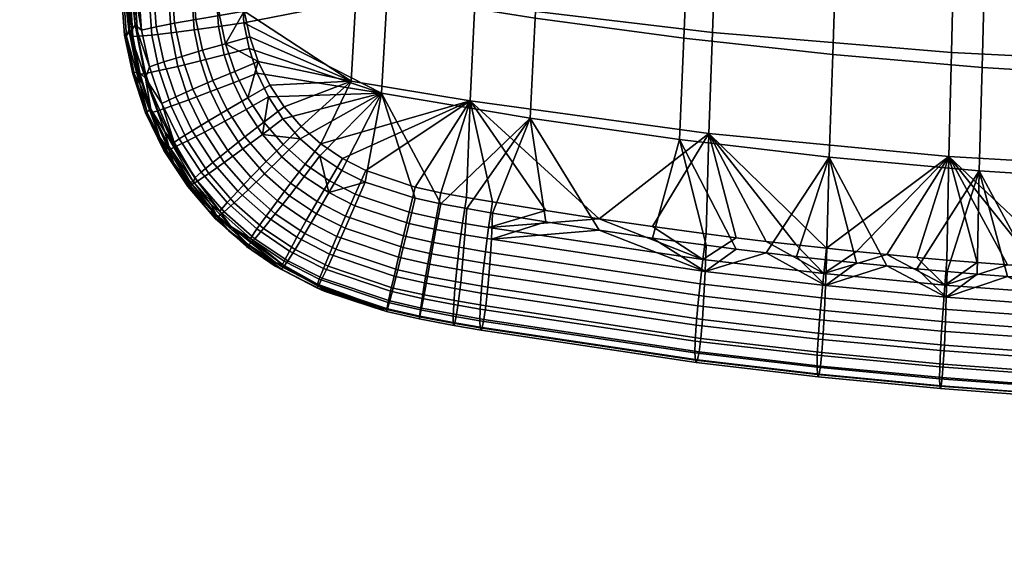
# Model space of a CAD drawing. Header units: millimetres. Extents: x -339 to 339, y -344 to 316.
# Tile 1 of 73: x -289 to -87, y -326 to -219. Entities that reach past the tile are written whole.
import ezdxf

# ---------------------------------------------------------------- set-up
doc = ezdxf.new("R2010")
doc.units = ezdxf.units.MM
doc.header["$MEASUREMENT"] = 0
for name, color, linetype in [('kolecka', 250, 'Continuous'), ('sedak', 253, 'Continuous'), ('sesak doplnky', 211, 'Continuous')]:
    doc.layers.add(name, color=color, linetype=linetype)

msp = doc.modelspace()

# ---------------------------------------------------------------- meshes
at = {"layer": 'kolecka'}
mesh = msp.add_polyface(dxfattribs=at)
corners = [(-25, -326, 52.5), (-25, -288.55, 45.05), (-25, -288.43, 15.22), (-25, -284.48, 24.99), (-25, -285.89, 20.11), (-25, -291.91, 10.95), (-25, -296, 7.6), (-25, -284.52, 35.31), (-25, -296.18, 52.61), (-25, -291.91, 49.14), (-25, -286.05, 40.38), (-25, -284, 30.05), (-24.79, -295.39, 6.68), (-24.79, -300.24, 4.08), (-25, -300.67, 5.1), (-24.79, -291.13, 10.17), (-24.79, -284.87, 19.7), (-24.79, -287.51, 14.62), (-24.79, -283.39, 24.78), (-288.85, -109.46, 24.78), (-288.85, -107.92, 19.71), (-288.85, -105.42, 15.05), (-288.85, -109.98, 30.05), (-288.85, -109.5, 35.11), (-288.85, -97.98, 52.5), (-288.85, -97.8, 7.48), (-288.85, -92.91, 4.94), (-288.85, -88.03, 3.52), (-288.85, -77.71, 3.57), (-288.85, -102.07, 10.95), (-288.85, -60.41, 15.22), (-288.85, -105.54, 44.87), (-288.85, -108.08, 39.99), (-288.85, -102.07, 49.14), (-288.85, -88.24, 56.53), (-288.85, -93.31, 54.99), (-288.85, -60.53, 45.05), (-288.85, -82.98, 57.05), (-288.85, -77.92, 56.57), (-288.85, -67.98, 7.6), (-288.85, -72.64, 5.1), (-288.85, -63.88, 10.95), (-288.85, -68.15, 52.61), (-288.85, -63.88, 49.14), (-288.85, -73.04, 55.15), (-288.85, -82.98, 3.05), (-289.06, -110.58, 35.31), (-289.06, -109.11, 40.39), (-289.06, -106.47, 45.48), (-289.06, -102.85, 49.92), (-289.06, -110.54, 24.56), (-289.06, -108.94, 19.29), (-289.06, -106.34, 14.43), (-289.06, -102.85, 10.17), (-289.06, -98.4, 6.56), (-289.06, -93.32, 3.92), (-289.06, -88.24, 2.44), (-289.06, -82.98, 1.94)]
mesh.append_faces([[corners[k] for k in face] for face in [(0, 1, 2, 2), (2, 3, 4, 4), (5, 6, 2, 2), (3, 2, 7, 7), (8, 9, 1, 1), (7, 1, 10, 10), (1, 7, 2, 2), (7, 11, 3, 3), (12, 13, 14, 6), (15, 12, 6, 5), (16, 17, 2, 4), (18, 16, 4, 3), (19, 20, 21, 21), (22, 19, 23, 23), (21, 24, 19, 19), (25, 26, 27, 27), (28, 21, 25, 25), (25, 21, 29, 29), (30, 24, 21, 21), (31, 32, 23, 23), (31, 24, 33, 33), (31, 23, 19, 19), (34, 35, 24, 24), (24, 31, 19, 19), (24, 36, 34, 34), (37, 34, 38, 38), (25, 27, 28, 28), (21, 28, 39, 39), (28, 40, 39, 39), (30, 21, 39, 39), (24, 30, 36, 36), (41, 30, 39, 39), (42, 36, 43, 43), (42, 44, 38, 38), (34, 42, 38, 38), (42, 34, 36, 36), (45, 28, 27, 27), (46, 23, 32, 47), (48, 31, 33, 49), (19, 50, 51, 20), (52, 21, 20, 51), (53, 29, 21, 52), (29, 53, 54, 25), (25, 54, 55, 26), (56, 27, 26, 55), (57, 45, 27, 56)]])
at = {"layer": 'sedak'}
mesh = msp.add_polyface(dxfattribs=at)
corners = [(-90.32, -164.91, 401.51), (-120.38, -162.79, 401.92), (-119.67, -141.74, 400.74), (-89.78, -143.68, 400.29), (-90.87, -186.12, 402.93), (-121.1, -183.83, 403.29), (-91.42, -207.32, 404.58), (-121.82, -204.86, 404.85), (-59.87, -145.07, 399.97), (-89.25, -122.44, 399.21), (-59.51, -123.7, 398.88), (-60.23, -166.42, 401.21), (-60.6, -187.75, 402.67), (-60.97, -209.07, 404.38), (-61.34, -230.36, 406.34), (-91.97, -228.49, 406.46), (-61.72, -251.64, 408.52), (-92.53, -249.64, 408.53), (-29.94, -145.9, 399.78), (-29.76, -124.46, 398.69), (-30.12, -167.33, 401.03), (-30.3, -188.73, 402.52), (-30.49, -210.12, 404.27), (-30.68, -231.48, 406.27), (-30.87, -252.83, 408.51), (-74.39, -272.2, 410.86), (-80.58, -271.77, 410.84), (-86.77, -271.32, 410.81), (-92.95, -270.83, 410.79), (-68.2, -272.58, 410.87), (0, -146.18, 399.72), (0, -167.63, 400.97), (0, -189.06, 402.47), (0, -124.71, 398.62), (0, -210.48, 404.23), (0, -231.86, 406.25), (0, -253.23, 408.51), (-48.63, -183.78, 467.84), (-48.12, -139, 467.94), (-96.18, -138.48, 466.36), (-97.19, -182.2, 466.33), (-49.16, -227.9, 465.63), (-98.23, -225.42, 464.46), (-49.42, -249.62, 463.12), (-98.76, -246.76, 462.29), (-111.49, -266.82, 458.85), (-105.31, -267.4, 458.91), (-74.39, -269.83, 459.16), (-68.2, -270.21, 459.2), (-62.01, -270.56, 459.24), (0, -161.69, 468.58), (0, -139.16, 468.43), (0, -228.72, 466), (0, -206.65, 467.55), (0, -184.29, 468.33), (0, -250.57, 463.38), (-37.22, -271.63, 459.35), (-31.01, -271.82, 459.37), (-24.81, -271.97, 459.39), (-18.61, -272.09, 459.4), (-6.2, -272.22, 459.41), (0, -272.24, 459.42)]
mesh.append_faces([[corners[k] for k in face] for face in [(0, 1, 2, 3), (4, 5, 1, 0), (6, 7, 5, 4), (8, 3, 9, 10), (11, 0, 3, 8), (12, 4, 0, 11), (13, 6, 4, 12), (14, 15, 6, 13), (16, 17, 15, 14), (18, 8, 10, 19), (20, 11, 8, 18), (21, 12, 11, 20), (22, 13, 12, 21), (23, 14, 13, 22), (24, 16, 14, 23), (17, 16, 25, 26), (27, 28, 17, 17), (29, 25, 16, 16), (20, 18, 30, 31), (21, 20, 31, 32), (18, 19, 33, 30), (23, 22, 34, 35), (24, 23, 35, 36), (22, 21, 32, 34), (37, 38, 39, 40), (41, 37, 40, 42), (43, 41, 42, 44), (44, 45, 46, 46), (47, 48, 43, 43), (48, 49, 43, 43), (44, 47, 43, 43), (37, 50, 51, 38), (41, 52, 53, 37), (37, 54, 50, 50), (52, 41, 43, 55), (37, 53, 54, 54), (56, 57, 43, 43), (55, 43, 58, 58), (58, 59, 55, 55), (60, 61, 55, 55)]])
mesh = msp.add_polyface(dxfattribs=at)
corners = [(-180.36, -156.76, 403.12), (-210.26, -152.84, 403.89), (-209.09, -132.61, 402.85), (-179.33, -136.2, 402.02), (-181.4, -177.31, 404.32), (-211.43, -173.08, 404.99), (-182.43, -197.85, 405.64), (-212.61, -193.31, 406.15), (-183.47, -218.38, 407.07), (-213.78, -213.53, 407.37), (-184.52, -238.91, 408.6), (-214.96, -233.75, 408.64), (-150.4, -160.07, 402.46), (-149.53, -139.24, 401.32), (-151.28, -180.89, 403.75), (-152.16, -201.7, 405.21), (-153.05, -222.49, 406.82), (-153.95, -243.28, 408.57), (-120.38, -162.79, 401.92), (-119.67, -141.74, 400.74), (-121.1, -183.83, 403.29), (-121.82, -204.86, 404.85), (-122.55, -225.86, 406.61), (-123.28, -246.86, 408.55), (-91.97, -228.49, 406.46), (-91.42, -207.32, 404.58), (-92.53, -249.64, 408.53), (-202.81, -256.44, 410.08), (-192.22, -258.33, 410.18), (-197.51, -257.41, 410.13), (-208.07, -255.3, 410.02), (-159.43, -263.44, 410.43), (-170.37, -261.84, 410.35), (-181.31, -260.14, 410.27), (-193.89, -175.85, 459.35), (-191.98, -136.35, 458.71), (-215.75, -135.59, 455.4), (-217.88, -173.59, 456.38), (-195.85, -215.5, 459.15), (-220.05, -212, 456.75), (-196.83, -235.33, 458.5), (-221.15, -231.3, 456.64), (-145.64, -179.56, 463.63), (-144.17, -137.59, 463.44), (-147.16, -221.29, 462.42), (-147.93, -241.99, 460.87), (-97.19, -182.2, 466.33), (-96.18, -138.48, 466.36), (-98.23, -225.42, 464.46), (-98.76, -246.76, 462.29), (-218.19, -249.62, 456.56), (-208.03, -253.02, 456.99), (-202.79, -254.16, 457.19), (-197.52, -255.12, 457.37), (-192.22, -256.03, 457.54), (-181.31, -257.83, 457.83), (-159.43, -261.11, 458.25), (-148.47, -262.6, 458.4), (-123.83, -265.54, 458.71), (-170.38, -259.52, 458.06)]
mesh.append_faces([[corners[k] for k in face] for face in [(0, 1, 2, 3), (4, 5, 1, 0), (6, 7, 5, 4), (8, 9, 7, 6), (10, 11, 9, 8), (12, 0, 3, 13), (14, 4, 0, 12), (15, 6, 4, 14), (16, 8, 6, 15), (17, 10, 8, 16), (18, 12, 13, 19), (20, 14, 12, 18), (21, 15, 14, 20), (22, 16, 15, 21), (23, 17, 16, 22), (24, 22, 21, 25), (26, 23, 22, 24), (27, 11, 10, 10), (28, 29, 10, 10), (27, 10, 29, 29), (11, 27, 30, 30), (10, 17, 31, 32), (32, 33, 10, 10), (34, 35, 36, 37), (38, 34, 37, 39), (40, 38, 39, 41), (42, 43, 35, 34), (44, 42, 34, 38), (45, 44, 38, 40), (46, 47, 43, 42), (48, 46, 42, 44), (49, 48, 44, 45), (50, 51, 40, 40), (52, 40, 51, 51), (52, 53, 40, 40), (54, 40, 53, 53), (54, 55, 40, 40), (56, 57, 45, 45), (58, 49, 45, 45), (59, 45, 40, 40)]])
mesh = msp.add_polyface(dxfattribs=at)
corners = [(-213.78, -213.53, 407.37), (-243.16, -219.31, 408.24), (-243.81, -208.59, 407.74), (-214.96, -233.75, 408.64), (-242.09, -224.58, 408.48), (-243.63, -203.22, 407.48), (-243.3, -197.85, 407.21), (-212.61, -193.31, 406.15), (-220.05, -212, 456.75), (-242.95, -190.21, 453.4), (-243.3, -195.57, 453.57), (-243.63, -200.93, 453.73), (-243.79, -206.29, 453.9), (-221.15, -231.3, 456.64), (-243.06, -216.97, 454.32), (-241.92, -222.21, 454.58), (-217.88, -173.59, 456.38), (-240.19, -227.27, 454.85), (-253.94, -202.64, 408.47), (-253.63, -197.13, 408.22), (-248.57, -197.5, 407.44), (-248.89, -202.94, 407.69), (-248.8, -200.69, 452.96), (-248.47, -195.26, 452.76), (-253.36, -195, 451.45), (-253.68, -200.49, 451.69), (-254.11, -208.44, 408.73), (-249.06, -208.53, 407.95), (-248.96, -206.28, 453.18), (-253.85, -206.29, 451.95), (-253.32, -220.77, 409.26), (-248.34, -220.07, 408.47), (-248.16, -217.82, 453.7), (-252.98, -218.64, 452.57), (-252.02, -227.13, 409.53), (-247.16, -225.89, 408.72), (-256.64, -228.26, 411.42), (-258.05, -221.39, 411.13), (-251.61, -224.97, 452.92), (-257.33, -219.43, 450.61), (-255.86, -226.22, 451), (-246.91, -223.61, 454), (-244.98, -229.28, 454.33), (-249.5, -231.19, 453.3), (-240.42, -229.68, 408.72), (-245.29, -231.61, 408.98), (-248.21, -191.97, 407.18), (-242.95, -192.5, 406.95)]
mesh.append_faces([[corners[k] for k in face] for face in [(0, 1, 2, 2), (1, 3, 4, 4), (5, 0, 2, 2), (0, 5, 6, 6), (6, 7, 0, 0), (1, 0, 3, 3), (8, 9, 10, 10), (11, 12, 8, 8), (13, 14, 15, 15), (14, 8, 12, 12), (16, 9, 8, 8), (10, 11, 8, 8), (8, 14, 13, 13), (15, 17, 13, 13), (18, 19, 20, 21), (22, 23, 24, 25), (26, 18, 21, 27), (28, 22, 25, 29), (30, 26, 27, 31), (32, 28, 29, 33), (34, 30, 31, 35), (36, 37, 30, 34), (38, 33, 39, 40), (41, 32, 33, 38), (42, 41, 38, 43), (5, 21, 20, 6), (44, 45, 35, 4), (6, 20, 46, 47), (27, 21, 2, 2), (4, 35, 31, 1), (1, 31, 27, 2), (5, 2, 21, 21), (22, 11, 10, 23), (14, 28, 32, 32), (17, 41, 42, 42), (14, 32, 41, 41), (28, 12, 11, 22), (12, 28, 14, 14), (15, 41, 17, 17), (41, 15, 14, 14)]])
mesh = msp.add_polyface(dxfattribs=at)
corners = [(-258.75, -202.3, 410.31), (-258.44, -196.72, 410.06), (-253.63, -197.13, 408.22), (-253.94, -202.64, 408.47), (-262.76, -201.94, 413.34), (-262.46, -196.3, 413.09), (-265.71, -201.58, 417.36), (-265.41, -195.91, 417.09), (-261.91, -200.31, 446.6), (-261.59, -194.7, 446.3), (-264.65, -194.69, 442.35), (-264.96, -200.35, 442.66), (-258.1, -200.36, 449.62), (-257.78, -194.8, 449.35), (-253.68, -200.49, 451.69), (-253.36, -195, 451.45), (-258.92, -208.3, 410.57), (-254.11, -208.44, 408.73), (-262.92, -208.11, 413.62), (-265.87, -207.88, 417.65), (-262.08, -206.47, 446.93), (-265.12, -206.63, 443), (-258.26, -206.35, 449.92), (-253.85, -206.29, 451.95), (-258.05, -221.39, 411.13), (-253.32, -220.77, 409.26), (-261.98, -221.84, 414.21), (-264.88, -222.09, 418.29), (-261.09, -220.16, 447.67), (-264.09, -220.81, 443.78), (-257.33, -219.43, 450.61), (-252.98, -218.64, 452.57), (-260.47, -229.13, 414.53), (-256.64, -228.26, 411.42), (-263.29, -229.7, 418.63), (-259.53, -227.36, 448.09), (-262.47, -228.34, 444.21), (-255.86, -226.22, 451), (-266.3, -195.76, 418.92), (-266.6, -201.44, 419.19), (-266.77, -207.78, 419.5), (-267.16, -199.3, 420.8), (-265.89, -222.15, 420.49), (-264.41, -229.88, 421.22), (-266.54, -189.16, 420.31), (-267.39, -210.43, 421.35), (-266.68, -220.79, 422.11), (-263.29, -230.7, 441.59), (-265.42, -219.76, 441.58), (-266.08, -209.44, 441.32), (-265.82, -198.38, 440.78)]
mesh.append_faces([[corners[k] for k in face] for face in [(0, 1, 2, 3), (4, 5, 1, 0), (6, 7, 5, 4), (8, 9, 10, 11), (12, 13, 9, 8), (14, 15, 13, 12), (16, 0, 3, 17), (18, 4, 0, 16), (19, 6, 4, 18), (20, 8, 11, 21), (22, 12, 8, 20), (23, 14, 12, 22), (24, 16, 17, 25), (26, 18, 16, 24), (27, 19, 18, 26), (28, 20, 21, 29), (30, 22, 20, 28), (31, 23, 22, 30), (32, 26, 24, 33), (34, 27, 26, 32), (35, 28, 29, 36), (37, 30, 28, 35), (38, 7, 6, 39), (39, 6, 19, 40), (41, 38, 39, 39), (42, 27, 34, 43), (40, 19, 27, 42), (44, 38, 41, 41), (42, 45, 40, 40), (46, 42, 43, 43), (42, 46, 45, 45), (41, 40, 45, 45), (41, 39, 40, 40), (47, 36, 48, 48), (48, 29, 49, 49), (50, 49, 21, 21), (50, 21, 11, 11), (11, 10, 50, 50), (48, 36, 29, 29), (29, 21, 49, 49)]])
mesh = msp.add_polyface(dxfattribs=at)
corners = [(-249.96, -233.43, 409.8), (-252.02, -227.13, 409.53), (-247.16, -225.89, 408.72), (-245.29, -231.61, 408.98), (-254.39, -235.11, 411.72), (-256.64, -228.26, 411.42), (-258.06, -236.44, 414.86), (-260.47, -229.13, 414.53), (-260.75, -237.34, 418.99), (-263.29, -229.7, 418.63), (-257.1, -234.53, 448.53), (-259.53, -227.36, 448.09), (-262.47, -228.34, 444.21), (-259.92, -235.86, 444.66), (-253.57, -232.95, 451.42), (-255.86, -226.22, 451), (-249.5, -231.19, 453.3), (-251.61, -224.97, 452.92), (-247.07, -239.51, 410.08), (-242.69, -237.09, 409.23), (-251.22, -241.76, 412.02), (-254.67, -243.55, 415.19), (-257.19, -244.78, 419.36), (-253.74, -241.45, 448.99), (-256.39, -243.14, 445.13), (-250.42, -239.43, 451.85), (-246.59, -237.16, 453.69), (-242.34, -234.68, 454.68), (-244.98, -229.28, 454.33), (-243.37, -245.19, 410.35), (-239.36, -242.19, 409.47), (-247.17, -247.97, 412.33), (-250.33, -250.21, 415.53), (-249.49, -247.93, 449.44), (-251.92, -249.96, 445.6), (-246.45, -245.49, 452.28), (-242.93, -242.73, 454.09), (-239.03, -239.72, 455.03), (-235.08, -244.28, 455.37), (-238.57, -247.78, 454.46), (-240.42, -229.68, 408.72), (-238.11, -234.53, 408.95), (-262, -237.71, 422.14), (-258.54, -245.37, 423.19), (-264.41, -229.88, 421.22), (-264.48, -231.81, 423.18), (-260.34, -242.84, 424.61), (-266.68, -220.79, 422.11), (-263.29, -230.7, 441.59), (-259.35, -241.65, 441.27), (-257.45, -243.85, 442.85), (-253.21, -251.1, 442.38), (-234.89, -236.55, 455.46), (-237.84, -232.08, 455.15), (-240.19, -227.27, 454.85), (-235.17, -239.03, 409.16)]
mesh.append_faces([[corners[k] for k in face] for face in [(0, 1, 2, 3), (4, 5, 1, 0), (6, 7, 5, 4), (8, 9, 7, 6), (10, 11, 12, 13), (14, 15, 11, 10), (16, 17, 15, 14), (18, 0, 3, 19), (20, 4, 0, 18), (21, 6, 4, 20), (22, 8, 6, 21), (23, 10, 13, 24), (25, 14, 10, 23), (26, 16, 14, 25), (27, 28, 16, 26), (29, 18, 19, 30), (31, 20, 18, 29), (32, 21, 20, 31), (33, 23, 24, 34), (35, 25, 23, 33), (36, 26, 25, 35), (37, 27, 26, 36), (38, 37, 36, 39), (3, 40, 41, 19), (42, 8, 22, 43), (44, 9, 8, 42), (44, 42, 45, 45), (42, 46, 45, 45), (45, 47, 44, 44), (43, 46, 42, 42), (30, 19, 41, 41), (48, 49, 50, 50), (51, 50, 49, 49), (50, 13, 48, 48), (50, 24, 13, 13), (13, 12, 48, 48), (37, 52, 53, 27), (54, 28, 27, 27), (53, 54, 27, 27), (30, 41, 55, 55)]])
mesh = msp.add_polyface(dxfattribs=at)
corners = [(-238.11, -234.53, 408.95), (-214.96, -233.75, 408.64), (-235.17, -239.03, 409.16), (-240.42, -229.68, 408.72), (-227.58, -246.61, 409.55), (-231.63, -243.08, 409.36), (-242.09, -224.58, 408.48), (-218.29, -251.97, 409.84), (-223.1, -249.57, 409.71), (-208.07, -255.3, 410.02), (-237.84, -232.08, 455.15), (-234.89, -236.55, 455.46), (-221.15, -231.3, 456.64), (-227.38, -244.15, 456.05), (-231.38, -240.6, 455.76), (-240.19, -227.27, 454.85), (-222.95, -247.16, 456.31), (-196.83, -235.33, 458.5), (-218.19, -249.62, 456.56), (-233.83, -254.77, 410.86), (-238.92, -250.31, 410.61), (-235.36, -246.79, 409.7), (-230.78, -250.8, 409.92), (-230.58, -248.3, 455.69), (-235.08, -244.28, 455.37), (-238.57, -247.78, 454.46), (-233.58, -252.23, 454.8), (-228.26, -258.48, 411.09), (-225.74, -254.14, 410.11), (-230.66, -262.52, 413.16), (-236.72, -258.48, 412.91), (-230.36, -259.86, 453.33), (-236.29, -255.81, 453.04), (-238.61, -258.97, 450.24), (-232.28, -263.28, 450.53), (-228.11, -255.96, 455.08), (-225.61, -251.69, 455.96), (-222.4, -261.43, 411.27), (-220.39, -256.83, 410.27), (-222.31, -258.97, 455.3), (-224.1, -263.11, 453.54), (-220.32, -254.43, 456.19), (-210.49, -265.37, 411.54), (-209.31, -260.47, 410.5), (-209.28, -258.15, 456.56), (-210.45, -262.99, 455.59), (-239.36, -242.19, 409.47), (-239.03, -239.72, 455.03), (-208.03, -253.02, 456.99)]
mesh.append_faces([[corners[k] for k in face] for face in [(0, 1, 2, 2), (1, 0, 3, 3), (1, 4, 5, 5), (1, 5, 2, 2), (3, 6, 1, 1), (7, 8, 1, 1), (4, 1, 8, 8), (7, 1, 9, 9), (10, 11, 12, 12), (13, 12, 14, 14), (14, 12, 11, 11), (12, 15, 10, 10), (16, 17, 13, 13), (12, 13, 17, 17), (18, 17, 16, 16), (19, 20, 21, 22), (23, 24, 25, 26), (27, 19, 22, 28), (29, 30, 19, 27), (31, 32, 33, 34), (35, 26, 32, 31), (36, 23, 26, 35), (37, 27, 28, 38), (39, 35, 31, 40), (41, 36, 35, 39), (42, 37, 38, 43), (44, 41, 39, 45), (9, 43, 38, 7), (4, 22, 21, 5), (5, 21, 46, 46), (7, 38, 28, 28), (28, 22, 4, 4), (23, 13, 14, 24), (24, 14, 11, 47), (44, 48, 18, 41), (41, 18, 16, 36), (36, 16, 13, 23), (46, 2, 5, 5), (28, 8, 7, 7), (28, 4, 8, 8)]])
mesh = msp.add_polyface(dxfattribs=at)
corners = [(-153.95, -243.28, 408.57), (-123.28, -246.86, 408.55), (-136.15, -266.48, 410.58), (-142.31, -265.72, 410.54), (-92.53, -249.64, 408.53), (-105.31, -269.76, 410.74), (-111.49, -269.17, 410.71), (-184.52, -238.91, 408.6), (-181.31, -260.14, 410.27), (-192.22, -258.33, 410.18), (-148.46, -264.93, 410.5), (-159.43, -263.44, 410.43), (-129.99, -267.2, 410.61), (-117.66, -268.54, 410.68), (-123.83, -267.89, 410.64), (-170.38, -259.52, 458.06), (-196.83, -235.33, 458.5), (-181.31, -257.83, 457.83), (-147.93, -241.99, 460.87), (-159.43, -261.11, 458.25), (-142.32, -263.39, 458.49), (-148.47, -262.6, 458.4), (-130, -264.86, 458.64), (-123.83, -265.54, 458.71), (-136.16, -264.14, 458.57), (-98.76, -246.76, 462.29), (-117.66, -266.2, 458.78), (-111.49, -266.82, 458.85), (-204.72, -266.65, 411.63), (-210.49, -265.37, 411.54), (-209.31, -260.47, 410.5), (-203.81, -261.68, 410.58), (-203.78, -259.36, 456.71), (-209.28, -258.15, 456.56), (-210.45, -262.99, 455.59), (-204.67, -264.27, 455.7), (-198.27, -267.81, 411.72), (-197.86, -262.75, 410.65), (-198.35, -260.36, 456.85), (-199.02, -265.33, 455.79), (-192.76, -268.77, 411.78), (-192.44, -263.69, 410.7), (-193.03, -261.28, 456.96), (-193.68, -266.26, 455.85), (-197.51, -257.41, 410.13), (-202.81, -256.44, 410.08), (-170.37, -261.84, 410.35), (-148.68, -270.28, 411.11), (-208.07, -255.3, 410.02), (-197.52, -255.12, 457.37), (-202.79, -254.16, 457.19), (-208.03, -253.02, 456.99), (-149.13, -267.84, 457.5), (-192.22, -256.03, 457.54)]
mesh.append_faces([[corners[k] for k in face] for face in [(0, 1, 2, 3), (1, 4, 5, 6), (7, 8, 9, 9), (0, 10, 11, 11), (1, 12, 2, 2), (1, 13, 14, 14), (1, 6, 13, 13), (14, 12, 1, 1), (3, 10, 0, 0), (15, 16, 17, 17), (18, 15, 19, 19), (20, 18, 21, 21), (18, 22, 23, 23), (18, 20, 24, 24), (18, 24, 22, 22), (25, 23, 26, 26), (27, 25, 26, 26), (28, 29, 30, 31), (32, 33, 34, 35), (36, 28, 31, 37), (38, 32, 35, 39), (40, 36, 37, 41), (42, 38, 39, 43), (44, 37, 31, 45), (9, 41, 37, 44), (46, 41, 8, 8), (10, 47, 11, 11), (11, 47, 46, 46), (8, 41, 9, 9), (30, 48, 45, 31), (47, 41, 46, 46), (38, 49, 50, 32), (32, 50, 51, 33), (52, 15, 42, 42), (49, 38, 42, 53), (42, 17, 53, 53), (52, 19, 15, 15), (15, 17, 42, 42), (19, 52, 21, 21), (21, 52, 20, 20)]])
mesh = msp.add_polyface(dxfattribs=at)
corners = [(-252.64, -251.76, 419.73), (-257.19, -244.78, 419.36), (-254.67, -243.55, 415.19), (-250.33, -250.21, 415.53), (-238.92, -250.31, 410.61), (-243.37, -245.19, 410.35), (-239.36, -242.19, 409.47), (-235.36, -246.79, 409.7), (-242.29, -253.59, 412.63), (-247.17, -247.97, 412.33), (-245.1, -256.23, 415.87), (-247.16, -258.07, 420.1), (-248.52, -259.17, 425.29), (-254.17, -252.67, 424.9), (-244.41, -253.81, 449.87), (-249.49, -247.93, 449.44), (-251.92, -249.96, 445.6), (-246.57, -256.15, 446.04), (-241.71, -250.98, 452.68), (-246.45, -245.49, 452.28), (-238.57, -247.78, 454.46), (-242.93, -242.73, 454.09), (-236.72, -258.48, 412.91), (-233.83, -254.77, 410.86), (-239.13, -261.47, 416.18), (-240.91, -263.57, 420.44), (-242.1, -264.83, 425.65), (-240.46, -261.58, 446.42), (-248.09, -257.91, 441.36), (-241.76, -263.53, 441.75), (-238.61, -258.97, 450.24), (-236.29, -255.81, 453.04), (-233.58, -252.23, 454.8), (-235.13, -269.51, 425.95), (-234.14, -268.1, 420.73), (-233.81, -266.1, 446.71), (-234.88, -268.19, 442.05), (-258.54, -245.37, 423.19), (-257.5, -248.11, 425.45), (-254.17, -253.11, 426.37), (-246.14, -262.06, 428.39), (-250.37, -257.78, 427.35), (-260.34, -242.84, 424.61), (-235.42, -269.85, 428.84), (-241.58, -265.87, 429.46), (-236.75, -269.19, 430.54), (-256.39, -243.14, 445.13), (-257.45, -243.85, 442.85), (-253.21, -251.1, 442.38), (-245.79, -261.05, 439.48), (-236.64, -268.48, 438.06), (-235.2, -268.86, 439.79), (-253.48, -251.95, 440.56), (-249.85, -256.67, 440.07), (-259.35, -241.65, 441.27)]
mesh.append_faces([[corners[k] for k in face] for face in [(0, 1, 2, 3), (4, 5, 6, 7), (8, 9, 5, 4), (10, 3, 9, 8), (11, 0, 3, 10), (12, 13, 0, 11), (14, 15, 16, 17), (18, 19, 15, 14), (20, 21, 19, 18), (22, 8, 4, 23), (24, 10, 8, 22), (25, 11, 10, 24), (26, 12, 11, 25), (27, 17, 28, 29), (30, 14, 17, 27), (31, 18, 14, 30), (32, 20, 18, 31), (33, 26, 25, 34), (35, 27, 29, 36), (37, 1, 0, 13), (38, 37, 13, 13), (39, 38, 13, 13), (40, 41, 12, 12), (39, 12, 41, 41), (39, 13, 12, 12), (42, 37, 38, 38), (43, 44, 40, 40), (45, 44, 43, 43), (43, 40, 26, 26), (12, 26, 40, 40), (46, 47, 48, 16), (49, 50, 51, 51), (28, 52, 53, 53), (49, 29, 28, 28), (53, 49, 28, 28), (48, 52, 28, 28), (51, 29, 49, 49), (16, 48, 28, 17), (52, 48, 54, 54)]])
mesh = msp.add_polyface(dxfattribs=at)
corners = [(-61.72, -251.64, 408.52), (-30.87, -252.83, 408.51), (-43.42, -273.8, 410.93), (-49.61, -273.54, 410.92), (-92.53, -249.64, 408.53), (-99.13, -270.31, 410.76), (-105.31, -269.76, 410.74), (-92.95, -270.83, 410.79), (-80.58, -271.77, 410.84), (-86.77, -271.32, 410.81), (-62.01, -272.94, 410.89), (-68.2, -272.58, 410.87), (-55.81, -273.26, 410.91), (-37.21, -274.01, 410.95), (-31.01, -274.2, 410.95), (-24.81, -274.35, 410.96), (-18.61, -274.47, 410.97), (0, -253.23, 408.51), (-12.41, -274.55, 410.97), (-6.2, -274.6, 410.97), (0, -274.62, 410.97), (-98.76, -246.76, 462.29), (-105.31, -267.4, 458.91), (-99.14, -267.95, 458.97), (-92.95, -268.47, 459.02), (-86.77, -268.96, 459.07), (-80.58, -269.41, 459.12), (-74.39, -269.83, 459.16), (-49.61, -271.17, 459.3), (-49.42, -249.62, 463.12), (-55.81, -270.88, 459.27), (-62.01, -270.56, 459.24), (-43.42, -271.42, 459.33), (-37.22, -271.63, 459.35), (-31.01, -271.82, 459.37), (-24.81, -271.97, 459.39), (-12.41, -272.17, 459.41), (0, -250.57, 463.38), (-18.61, -272.09, 459.4), (-6.2, -272.22, 459.41), (-99.28, -275.57, 411.44), (-111.49, -269.17, 410.71), (-99.57, -273.09, 457.86), (-74.71, -274.91, 458), (-111.49, -266.82, 458.85), (-68.2, -270.21, 459.2), (-49.83, -276.21, 458.1)]
mesh.append_faces([[corners[k] for k in face] for face in [(0, 1, 2, 3), (4, 5, 6, 6), (4, 7, 5, 5), (4, 8, 9, 9), (0, 10, 11, 11), (0, 12, 10, 10), (2, 1, 13, 13), (3, 12, 0, 0), (14, 1, 15, 15), (1, 16, 15, 15), (13, 1, 14, 14), (17, 18, 16, 16), (17, 19, 18, 18), (1, 17, 16, 16), (19, 17, 20, 20), (21, 22, 23, 23), (21, 24, 25, 25), (21, 25, 26, 26), (27, 21, 26, 26), (24, 21, 23, 23), (28, 29, 30, 30), (29, 31, 30, 30), (29, 28, 32, 32), (29, 32, 33, 33), (29, 34, 35, 35), (36, 37, 38, 38), (39, 37, 36, 36), (5, 40, 6, 6), (6, 40, 41, 41), (9, 40, 7, 7), (40, 5, 7, 7), (24, 23, 42, 42), (42, 43, 26, 25), (22, 44, 42, 42), (42, 23, 22, 22), (42, 25, 24, 24), (43, 27, 26, 26), (43, 31, 45, 45), (46, 28, 30, 30), (45, 27, 43, 43)]])
mesh = msp.add_polyface(dxfattribs=at)
corners = [(-232.66, -265.8, 416.45), (-239.13, -261.47, 416.18), (-236.72, -258.48, 412.91), (-230.66, -262.52, 413.16), (-234.14, -268.1, 420.73), (-240.91, -263.57, 420.44), (-232.28, -263.28, 450.53), (-238.61, -258.97, 450.24), (-240.46, -261.58, 446.42), (-233.81, -266.1, 446.71), (-224.31, -265.73, 413.37), (-228.26, -258.48, 411.09), (-222.4, -261.43, 411.27), (-225.91, -269.22, 416.68), (-227.09, -271.69, 420.96), (-227.88, -273.21, 426.17), (-235.13, -269.51, 425.95), (-226.85, -269.69, 446.91), (-234.88, -268.19, 442.05), (-227.7, -271.89, 442.25), (-225.63, -266.73, 450.73), (-224.1, -263.11, 453.54), (-230.36, -259.86, 453.33), (-211.62, -269.95, 413.66), (-210.49, -265.37, 411.54), (-212.55, -273.68, 416.97), (-213.24, -276.33, 421.23), (-213.71, -277.97, 426.42), (-213.91, -278.51, 431.76), (-213.1, -274.35, 447.08), (-213.6, -276.66, 442.42), (-212.39, -271.22, 450.92), (-211.5, -267.38, 453.77), (-210.45, -262.99, 455.59), (-222.31, -258.97, 455.3), (-206.74, -277.79, 421.31), (-206.25, -275.09, 417.06), (-207.08, -279.46, 426.48), (-207.22, -280.01, 431.8), (-207, -278.14, 442.44), (-213.87, -278.06, 437.2), (-207.19, -279.56, 437.23), (-206.64, -275.8, 447.1), (-235.42, -269.85, 428.84), (-242.1, -264.83, 425.65), (-228.18, -273.66, 430.39), (-236.75, -269.19, 430.54), (-228.06, -272.92, 438.64), (-235.2, -268.86, 439.79), (-236.64, -268.48, 438.06), (-216.75, -277.64, 434.73), (-226.69, -274.33, 432.7), (-226.68, -273.98, 436.43), (-241.76, -263.53, 441.75)]
mesh.append_faces([[corners[k] for k in face] for face in [(0, 1, 2, 3), (4, 5, 1, 0), (6, 7, 8, 9), (10, 3, 11, 12), (13, 0, 3, 10), (14, 4, 0, 13), (15, 16, 4, 14), (17, 9, 18, 19), (20, 6, 9, 17), (21, 22, 6, 20), (23, 10, 12, 24), (25, 13, 10, 23), (26, 14, 13, 25), (27, 15, 14, 26), (15, 27, 28, 28), (29, 17, 19, 30), (31, 20, 17, 29), (32, 21, 20, 31), (33, 34, 21, 32), (35, 26, 25, 36), (37, 27, 26, 35), (38, 28, 27, 37), (39, 30, 40, 41), (42, 29, 30, 39), (43, 44, 16, 16), (45, 15, 28, 28), (43, 16, 15, 45), (45, 46, 43, 43), (47, 48, 49, 49), (28, 50, 51, 51), (38, 41, 40, 28), (28, 51, 45, 45), (51, 46, 45, 45), (40, 47, 52, 52), (52, 47, 49, 49), (40, 30, 19, 47), (50, 40, 52, 52), (50, 28, 40, 40), (47, 19, 18, 48), (18, 53, 48, 48)]])
mesh = msp.add_polyface(dxfattribs=at)
corners = [(-205.56, -271.31, 413.76), (-211.62, -269.95, 413.66), (-210.49, -265.37, 411.54), (-204.72, -266.65, 411.63), (-206.25, -275.09, 417.06), (-212.55, -273.68, 416.97), (-206.12, -272.62, 450.96), (-212.39, -271.22, 450.92), (-213.1, -274.35, 447.08), (-206.64, -275.8, 447.1), (-205.46, -268.73, 453.83), (-211.5, -267.38, 453.77), (-204.67, -264.27, 455.7), (-210.45, -262.99, 455.59), (-198.74, -272.53, 413.85), (-198.27, -267.81, 411.72), (-199.19, -276.37, 417.15), (-199.59, -279.1, 421.38), (-206.74, -277.79, 421.31), (-199.92, -280.8, 426.54), (-207.08, -279.46, 426.48), (-200.14, -281.34, 431.83), (-207.22, -280.01, 431.8), (-200.26, -280.88, 437.25), (-207.19, -279.56, 437.23), (-200.27, -279.42, 442.45), (-207, -278.14, 442.44), (-200.16, -277.03, 447.11), (-199.92, -273.8, 450.98), (-199.54, -269.84, 453.88), (-199.02, -265.33, 455.79), (-193.16, -273.51, 413.92), (-192.76, -268.77, 411.78), (-193.58, -277.36, 417.21), (-193.97, -280.1, 421.43), (-194.32, -281.79, 426.56), (-194.57, -282.33, 431.84), (-194.73, -281.86, 437.24), (-194.79, -280.39, 442.43), (-194.72, -278, 447.1), (-194.52, -274.75, 450.98), (-194.17, -270.79, 453.91), (-193.68, -266.26, 455.85), (-148.92, -275.37, 412.25), (-192.44, -263.69, 410.7), (-148.68, -270.28, 411.11), (-149.22, -280.13, 414.39), (-149.56, -284, 417.61), (-149.89, -286.74, 421.72), (-150.22, -288.42, 426.7), (-150.49, -288.95, 431.83), (-150.67, -288.46, 437.1), (-150.76, -286.97, 442.21), (-150.72, -284.55, 446.87), (-150.53, -281.29, 450.82), (-150.2, -277.32, 453.91), (-149.72, -272.8, 456.09), (-149.13, -267.84, 457.5), (-193.03, -261.28, 456.96)]
mesh.append_faces([[corners[k] for k in face] for face in [(0, 1, 2, 3), (4, 5, 1, 0), (6, 7, 8, 9), (10, 11, 7, 6), (12, 13, 11, 10), (14, 0, 3, 15), (16, 4, 0, 14), (17, 18, 4, 16), (19, 20, 18, 17), (21, 22, 20, 19), (23, 24, 22, 21), (25, 26, 24, 23), (27, 9, 26, 25), (28, 6, 9, 27), (29, 10, 6, 28), (30, 12, 10, 29), (31, 14, 15, 32), (33, 16, 14, 31), (34, 17, 16, 33), (35, 19, 17, 34), (36, 21, 19, 35), (37, 23, 21, 36), (38, 25, 23, 37), (39, 27, 25, 38), (40, 28, 27, 39), (41, 29, 28, 40), (42, 30, 29, 41), (43, 32, 44, 45), (46, 31, 32, 43), (47, 33, 31, 46), (48, 34, 33, 47), (49, 35, 34, 48), (50, 36, 35, 49), (51, 37, 36, 50), (52, 38, 37, 51), (53, 39, 38, 52), (54, 40, 39, 53), (55, 41, 40, 54), (56, 42, 41, 55), (57, 58, 42, 56)]])
mesh = msp.add_polyface(dxfattribs=at)
corners = [(-124.24, -278.27, 412.45), (-148.92, -275.37, 412.25), (-148.68, -270.28, 411.11), (-124.02, -273.2, 411.29), (-124.5, -283.04, 414.59), (-149.22, -280.13, 414.39), (-124.78, -286.92, 417.79), (-149.56, -284, 417.61), (-125.06, -289.67, 421.85), (-149.89, -286.74, 421.72), (-125.33, -291.36, 426.77), (-150.22, -288.42, 426.7), (-125.54, -291.89, 431.85), (-150.49, -288.95, 431.83), (-125.69, -291.39, 437.07), (-150.67, -288.46, 437.1), (-125.75, -289.89, 442.14), (-150.76, -286.97, 442.21), (-125.71, -287.46, 446.78), (-150.72, -284.55, 446.87), (-125.54, -284.18, 450.76), (-150.53, -281.29, 450.82), (-125.26, -280.2, 453.9), (-150.2, -277.32, 453.91), (-124.87, -275.68, 456.17), (-149.72, -272.8, 456.09), (-124.38, -270.74, 457.69), (-149.13, -267.84, 457.5), (-99.46, -280.63, 412.62), (-99.28, -275.57, 411.44), (-99.66, -285.4, 414.76), (-99.89, -289.29, 417.95), (-100.11, -292.05, 421.98), (-100.33, -293.76, 426.85), (-100.5, -294.29, 431.88), (-100.61, -293.78, 437.07), (-100.66, -292.27, 442.12), (-100.62, -289.82, 446.75), (-100.49, -286.52, 450.74), (-100.27, -282.53, 453.93), (-99.95, -278.01, 456.26), (-99.57, -273.09, 457.86), (-136.15, -266.48, 410.58), (-142.31, -265.72, 410.54), (-123.83, -267.89, 410.64), (-129.99, -267.2, 410.61), (-111.49, -269.17, 410.71), (-117.66, -268.54, 410.68), (-148.46, -264.93, 410.5), (-136.16, -264.14, 458.57), (-142.32, -263.39, 458.49), (-130, -264.86, 458.64), (-117.66, -266.2, 458.78), (-123.83, -265.54, 458.71), (-111.49, -266.82, 458.85)]
mesh.append_faces([[corners[k] for k in face] for face in [(0, 1, 2, 3), (4, 5, 1, 0), (6, 7, 5, 4), (8, 9, 7, 6), (10, 11, 9, 8), (12, 13, 11, 10), (14, 15, 13, 12), (16, 17, 15, 14), (18, 19, 17, 16), (20, 21, 19, 18), (22, 23, 21, 20), (24, 25, 23, 22), (26, 27, 25, 24), (28, 0, 3, 29), (30, 4, 0, 28), (31, 6, 4, 30), (32, 8, 6, 31), (33, 10, 8, 32), (34, 12, 10, 33), (35, 14, 12, 34), (36, 16, 14, 35), (37, 18, 16, 36), (38, 20, 18, 37), (39, 22, 20, 38), (40, 24, 22, 39), (41, 26, 24, 40), (42, 2, 43, 43), (44, 3, 45, 45), (45, 3, 42, 42), (46, 3, 47, 47), (47, 3, 44, 44), (43, 2, 48, 48), (42, 3, 2, 2), (29, 3, 46, 46), (27, 26, 49, 50), (26, 51, 49, 49), (26, 52, 53, 53), (53, 51, 26, 26), (52, 26, 54, 54), (26, 41, 54, 54)]])
mesh = msp.add_polyface(dxfattribs=at)
corners = [(-74.63, -282.45, 412.74), (-99.46, -280.63, 412.62), (-99.28, -275.57, 411.44), (-74.5, -277.41, 411.55), (-74.79, -287.22, 414.89), (-99.66, -285.4, 414.76), (-74.96, -291.13, 418.07), (-99.89, -289.29, 417.95), (-75.13, -293.91, 422.08), (-100.11, -292.05, 421.98), (-75.29, -295.62, 426.93), (-100.33, -293.76, 426.85), (-75.41, -296.16, 431.93), (-100.5, -294.29, 431.88), (-75.5, -295.65, 437.09), (-100.61, -293.78, 437.07), (-75.54, -294.12, 442.12), (-100.66, -292.27, 442.12), (-75.51, -291.65, 446.75), (-100.62, -289.82, 446.75), (-75.41, -288.34, 450.75), (-100.49, -286.52, 450.74), (-75.23, -284.33, 453.97), (-100.27, -282.53, 453.93), (-75, -279.81, 456.34), (-99.95, -278.01, 456.26), (-74.71, -274.91, 458), (-99.57, -273.09, 457.86), (-49.78, -283.74, 412.83), (-49.69, -278.71, 411.63), (-49.88, -288.51, 414.98), (-49.99, -292.44, 418.15), (-50.11, -295.24, 422.15), (-50.21, -296.96, 426.98), (-50.3, -297.5, 431.96), (-50.35, -296.99, 437.11), (-50.38, -295.45, 442.13), (-50.35, -292.97, 446.76), (-50.29, -289.64, 450.77), (-50.17, -285.62, 454), (-50.02, -281.09, 456.41), (-49.83, -276.21, 458.1), (-80.58, -271.77, 410.84), (-74.39, -272.2, 410.86), (-86.77, -271.32, 410.81), (-62.01, -272.94, 410.89), (-68.2, -272.58, 410.87), (-55.81, -273.26, 410.91), (-49.61, -273.54, 410.92), (-43.42, -273.8, 410.93), (-37.21, -274.01, 410.95), (-24.85, -279.49, 411.67), (-62.01, -270.56, 459.24), (-55.81, -270.88, 459.27), (-43.42, -271.42, 459.33), (-49.61, -271.17, 459.3)]
mesh.append_faces([[corners[k] for k in face] for face in [(0, 1, 2, 3), (4, 5, 1, 0), (6, 7, 5, 4), (8, 9, 7, 6), (10, 11, 9, 8), (12, 13, 11, 10), (14, 15, 13, 12), (16, 17, 15, 14), (18, 19, 17, 16), (20, 21, 19, 18), (22, 23, 21, 20), (24, 25, 23, 22), (26, 27, 25, 24), (28, 0, 3, 29), (30, 4, 0, 28), (31, 6, 4, 30), (32, 8, 6, 31), (33, 10, 8, 32), (34, 12, 10, 33), (35, 14, 12, 34), (36, 16, 14, 35), (37, 18, 16, 36), (38, 20, 18, 37), (39, 22, 20, 38), (40, 24, 22, 39), (41, 26, 24, 40), (3, 42, 43, 43), (3, 44, 42, 42), (45, 3, 46, 46), (43, 46, 3, 3), (29, 45, 47, 47), (48, 29, 47, 47), (29, 48, 49, 49), (29, 49, 50, 50), (44, 3, 2, 2), (50, 51, 29, 29), (29, 3, 45, 45), (41, 52, 26, 26), (53, 52, 41, 41), (54, 55, 41, 41)]])
at = {"layer": 'sesak doplnky'}
mesh = msp.add_polyface(dxfattribs=at)
corners = [(-226.68, -273.98, 436.43), (-226.69, -274.33, 432.7), (-216.75, -277.64, 434.73), (-267.61, -221.9, 431.7), (-268.67, -207.19, 430.94), (-268.24, -207.52, 424.41), (-267.2, -222.14, 425.12), (-266.51, -221.44, 438.2), (-267.56, -206.89, 437.42), (-265.92, -229.81, 432.11), (-265.54, -230, 425.5), (-264.84, -229.23, 438.63), (-263.26, -237.75, 432.54), (-262.9, -237.9, 425.9), (-262.2, -237.03, 439.08), (-258.53, -244.62, 439.55), (-259.53, -245.48, 432.99), (-264.48, -231.81, 423.18), (-266.68, -220.79, 422.11), (-267.39, -210.43, 421.35), (-260.34, -242.84, 424.61), (-259.2, -245.6, 426.32), (-254.65, -252.87, 428.2), (-257.5, -248.11, 425.45), (-254.17, -253.11, 426.37), (-249.04, -259.46, 429.65), (-250.37, -257.78, 427.35), (-246.14, -262.06, 428.39), (-242.6, -265.19, 431.19), (-241.58, -265.87, 429.46), (-236.75, -269.19, 430.54), (-242.44, -264.66, 437.04), (-248.73, -258.72, 438), (-263.29, -230.7, 441.59), (-266.84, -206.79, 439.51), (-254.15, -251.98, 438.77), (-245.79, -261.05, 439.48), (-236.64, -268.48, 438.06), (-253.48, -251.95, 440.56), (-259.35, -241.65, 441.27), (-249.85, -256.67, 440.07), (-266.08, -209.44, 441.32), (-265.42, -219.76, 441.58), (-265.82, -198.38, 440.78)]
mesh.append_faces([[corners[k] for k in face] for face in [(0, 1, 2, 2), (3, 4, 5, 6), (7, 8, 4, 3), (9, 3, 6, 10), (11, 7, 3, 9), (12, 9, 10, 13), (14, 11, 9, 12), (15, 14, 12, 16), (17, 6, 18, 18), (18, 5, 19, 19), (20, 13, 17, 17), (6, 5, 18, 18), (13, 10, 17, 17), (21, 13, 20, 20), (21, 22, 16, 16), (6, 17, 10, 10), (23, 24, 21, 21), (22, 21, 24, 24), (25, 22, 26, 26), (24, 26, 22, 22), (27, 25, 26, 26), (28, 25, 29, 29), (27, 29, 25, 25), (30, 28, 29, 29), (28, 31, 32, 25), (12, 13, 21, 16), (23, 21, 20, 20), (11, 33, 7, 7), (14, 33, 11, 11), (7, 34, 8, 8), (22, 35, 15, 16), (35, 22, 25, 32), (36, 32, 31, 31), (37, 36, 31, 31), (15, 38, 39, 39), (15, 39, 14, 14), (35, 38, 15, 15), (38, 35, 40, 40), (40, 35, 32, 32), (40, 32, 36, 36), (14, 39, 33, 33), (41, 34, 42, 42), (42, 34, 7, 7), (42, 7, 33, 33), (41, 43, 34, 34), (37, 30, 1, 0), (30, 37, 31, 28)]])

doc.saveas('drawing.dxf')
